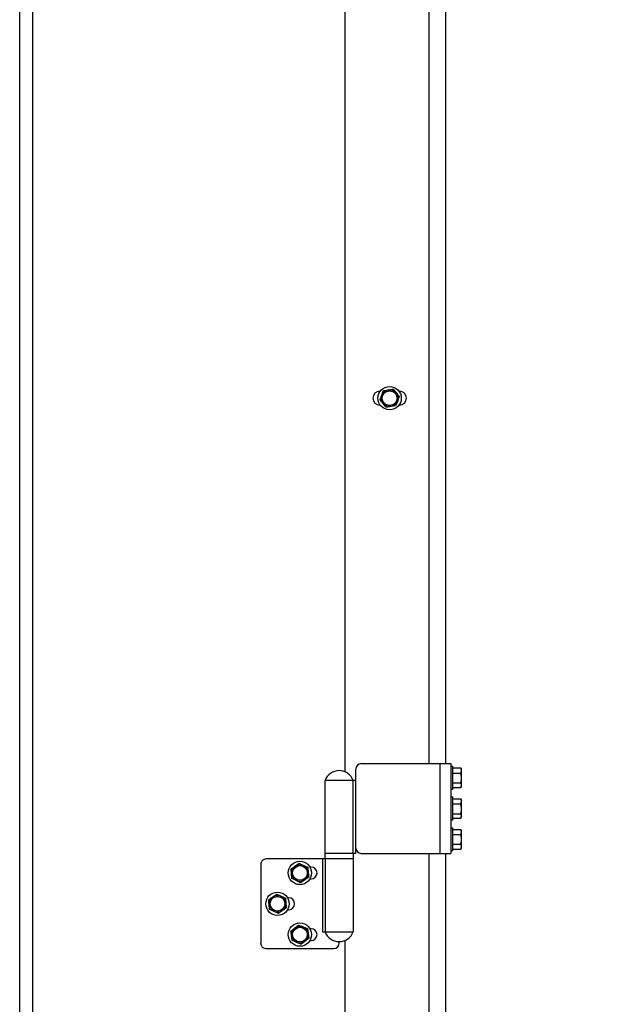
# Model space of a CAD drawing. Header units: inches. Extents: x 170 to 288, y 234 to 248.
# Tile 185 of 256: x 210.03 to 210.468, y 242.039 to 242.771. Entities that reach past the tile are written whole.
import ezdxf

# ---------------------------------------------------------------- set-up
doc = ezdxf.new("R2010")
doc.units = ezdxf.units.IN
doc.header["$LTSCALE"] = 0.25
doc.header["$MEASUREMENT"] = 0
doc.layers.add('ANNOTATIONS', color=1, linetype='Continuous')
doc.layers.add('SLIM E GUIDE MOTOR RH', color=7, linetype='Continuous')
doc.styles.add('ARIAL', font='arial.ttf', dxfattribs={"height": 0.09375})
doc.dimstyles.new('STANDARD$0', dxfattribs={"dimtxt": 0.09375, "dimasz": 0.09375, "dimexe": 0.03125, "dimexo": 0.046875, "dimgap": 0.09, "dimtad": 0, "dimtih": 1, "dimtoh": 1, "dimdec": 4, "dimzin": 0, "dimdsep": 46, "dimtxsty": 'ARIAL', "dimcen": 0.09, "dimadec": 0, "dimazin": 0, "dimtfac": 1, "dimtdec": 4, "dimtofl": 0, "dimtmove": 0, "dimatfit": 1, "dimfxl": 1, "dimtolj": 1, "dimtzin": 0, "dimarcsym": 0})

# ---------------------------------------------------------------- blocks, each defined once
blk = doc.blocks.new('*D40')
at = {"layer": 'ANNOTATIONS', "color": 0, "lineweight": -2, "transparency": 16777216}
for p, q in [((210.07675, 244.14378), (211.79169, 244.14378)), ((211.76044, 244.05003), (211.76044, 242.35904)), ((211.76044, 240.23319), (211.76044, 241.92418)), ((210.483, 240.13944), (211.79169, 240.13944))]:
    blk.add_line(p, q, dxfattribs=at)
at = {"layer": 'ANNOTATIONS', "color": 0, "transparency": 16777216}
for points in [[(211.74481, 244.05003), (211.77606, 244.05003), (211.76044, 244.14378)], [(211.74481, 240.23319), (211.77606, 240.23319), (211.76044, 240.13944)]]:
    blk.add_solid(points, dxfattribs=at)
at = {"layer": 'defpoints', "color": 0, "transparency": 16777216}
for p in [(210.02988, 244.14378), (211.76044, 244.14378), (210.43613, 240.13944)]:
    blk.add_point(p, dxfattribs=at)
at = {"layer": 'ANNOTATIONS', "color": 0, "transparency": 16777216, "insert": (211.76044, 242.14161), "char_height": 0.09375, "attachment_point": 5, "style": 'ARIAL'}
blk.add_mtext('\\A1;OPENING \\PHEIGHT', dxfattribs=at)

msp = doc.modelspace()

# ---------------------------------------------------------------- linework, layer by layer
at = {"layer": 'SLIM E GUIDE MOTOR RH'}
for p, q in [((210.02988, 240.13944), (210.02988, 245.57528)), ((210.03951, 244.18944), (210.03951, 240.13944)), ((210.33404, 243.64778), (210.33404, 242.21778)), ((210.34634, 243.64778), (210.34634, 242.21778)), ((210.27154, 243.58297), (210.27154, 242.21176)), ((210.30041, 242.49511), (210.30398, 242.49563)), ((210.30755, 242.49615), (210.30979, 242.49331)), ((210.29795, 242.49465), (210.29758, 242.49465)), ((210.31217, 242.49465), (210.3118, 242.49465)), ((210.29758, 242.48424), (210.29795, 242.48424)), ((210.3022, 242.48274), (210.29997, 242.48558)), ((210.30934, 242.48377), (210.30577, 242.48326)), ((210.3118, 242.48424), (210.31217, 242.48424)), ((210.28384, 242.21778), (210.35031, 242.21778)), ((210.34218, 242.21778), (210.34218, 242.15111)), ((210.35031, 242.21778), (210.35031, 242.15111)), ((210.27968, 242.15111), (210.27968, 242.21361)), ((210.35031, 242.21603), (210.35198, 242.21603)), ((210.35198, 242.19869), (210.35198, 242.21603)), ((210.35198, 242.21457), (210.35775, 242.21457)), ((210.35198, 242.21066), (210.35775, 242.21066)), ((210.35775, 242.21459), (210.35831, 242.21361)), ((210.35775, 242.21457), (210.35781, 242.21439)), ((210.35775, 242.21066), (210.35831, 242.21261)), ((210.35831, 242.20111), (210.35831, 242.21361)), ((210.25685, 242.14694), (210.25685, 242.20528)), ((210.27968, 242.20528), (210.25685, 242.20528)), ((210.27767, 242.15111), (210.27767, 242.20528)), ((210.35198, 242.20345), (210.35775, 242.20345)), ((210.35198, 242.19869), (210.35031, 242.19869)), ((210.35198, 242.20015), (210.35775, 242.20015)), ((210.35775, 242.20015), (210.35831, 242.2018)), ((210.35831, 242.20111), (210.35775, 242.20014)), ((210.35031, 242.19311), (210.35198, 242.19311)), ((210.35198, 242.17578), (210.35198, 242.19311)), ((210.35198, 242.19166), (210.35775, 242.19166)), ((210.35198, 242.1878), (210.35775, 242.1878)), ((210.35775, 242.19167), (210.35831, 242.19069)), ((210.35775, 242.19166), (210.3578, 242.19151)), ((210.35775, 242.1878), (210.35831, 242.18973)), ((210.35831, 242.17819), (210.35831, 242.19069)), ((210.35198, 242.18059), (210.35775, 242.18059)), ((210.35198, 242.17578), (210.35031, 242.17578)), ((210.35198, 242.17723), (210.35775, 242.17723)), ((210.35775, 242.17723), (210.35831, 242.17891)), ((210.35831, 242.17819), (210.35775, 242.17722)), ((210.35031, 242.17019), (210.35198, 242.17019)), ((210.35198, 242.15286), (210.35198, 242.17019)), ((210.35198, 242.16874), (210.35775, 242.16874)), ((210.35775, 242.16875), (210.35831, 242.16778)), ((210.35775, 242.16523), (210.35831, 242.16699)), ((210.35831, 242.15528), (210.35831, 242.16778)), ((210.35198, 242.16523), (210.35775, 242.16523)), ((210.27968, 242.15111), (210.25685, 242.15111)), ((210.27785, 242.15111), (210.27785, 242.09278)), ((210.28384, 242.15111), (210.35031, 242.15111)), ((210.33404, 242.15111), (210.33404, 240.74778)), ((210.34634, 242.15111), (210.34634, 240.74778)), ((210.35198, 242.15286), (210.35031, 242.15286)), ((210.35198, 242.15801), (210.35775, 242.15801)), ((210.35198, 242.15431), (210.35775, 242.15431)), ((210.35775, 242.15431), (210.35831, 242.15616)), ((210.35831, 242.15528), (210.35775, 242.15431)), ((210.27785, 242.14694), (210.21318, 242.14694)), ((210.25502, 242.14694), (210.25502, 242.09278)), ((210.25703, 242.14694), (210.25703, 242.09278)), ((210.20902, 242.14278), (210.20902, 242.08444)), ((210.23167, 242.13963), (210.23464, 242.14168)), ((210.24413, 242.14062), (210.24441, 242.13702)), ((210.24652, 242.14094), (210.24564, 242.14094)), ((210.23224, 242.13244), (210.23195, 242.13603)), ((210.2447, 242.13342), (210.24173, 242.13138)), ((210.24564, 242.13211), (210.24652, 242.13211)), ((210.21497, 242.11665), (210.21792, 242.11873)), ((210.22742, 242.11776), (210.22774, 242.11417)), ((210.22985, 242.11803), (210.22897, 242.11803)), ((210.21561, 242.10946), (210.21529, 242.11306)), ((210.22806, 242.11057), (210.22511, 242.1085)), ((210.22897, 242.10919), (210.22985, 242.10919)), ((210.23148, 242.09337), (210.23432, 242.09561)), ((210.24385, 242.09516), (210.24437, 242.09159)), ((210.24652, 242.09511), (210.24564, 242.09511)), ((210.25502, 242.09278), (210.27785, 242.09278)), ((210.23251, 242.08623), (210.232, 242.0898)), ((210.24488, 242.08802), (210.24205, 242.08578)), ((210.24564, 242.08628), (210.24652, 242.08628)), ((210.26735, 242.08444), (210.26735, 242.08549)), ((210.27154, 242.0863), (210.27154, 240.74176)), ((210.21318, 242.08028), (210.26318, 242.08028))]:
    msp.add_line(p, q, dxfattribs=at)
for centre, radius in [((210.30488, 242.48944), 0.00867), ((210.30488, 242.48944), 0.00625), ((210.30488, 242.48944), 0.00547), ((210.23818, 242.13653), 0.00867), ((210.23818, 242.13653), 0.00625), ((210.23818, 242.13653), 0.00547), ((210.22152, 242.11361), 0.00867), ((210.22152, 242.11361), 0.00625), ((210.22152, 242.11361), 0.00547), ((210.23818, 242.09069), 0.00867), ((210.23818, 242.09069), 0.00625), ((210.23818, 242.09069), 0.00547)]:
    msp.add_circle(centre, radius, dxfattribs=at)
for centre, radius, start, end in [((210.29758, 242.48944), 0.00521, 90, 270), ((210.31217, 242.48944), 0.00521, 270, 90), ((210.28384, 242.21361), 0.00417, 90, 180), ((210.26735, 242.20136), 0.01121, 20.44434, 159.55566), ((210.28384, 242.15528), 0.00417, 180, 270), ((210.21318, 242.14278), 0.00417, 90, 180), ((210.24652, 242.13653), 0.00442, 270, 90), ((210.22985, 242.11361), 0.00442, 270, 90), ((210.24652, 242.09069), 0.00442, 270, 90), ((210.26735, 242.09669), 0.01121, 200.44434, 339.55566), ((210.21318, 242.08444), 0.00417, 180, 270), ((210.26318, 242.08444), 0.00417, 270, 0)]:
    msp.add_arc(centre, radius, start, end, dxfattribs=at)
for points, knots in [([(210.29907, 242.49176), (210.29919, 242.49207), (210.29965, 242.4932), (210.30009, 242.49431), (210.30041, 242.49511)], [0, 0, 0, 0, 0.268646, 1, 1, 1, 1]), ([(210.30398, 242.49563), (210.30407, 242.49564), (210.30527, 242.49582), (210.30646, 242.49599), (210.30755, 242.49615)], [0, 0, 0, 0, 0.070203, 1, 1, 1, 1]), ([(210.29773, 242.48841), (210.29785, 242.48869), (210.29828, 242.48979), (210.29874, 242.49092), (210.29907, 242.49176)], [0, 0, 0, 0, 0.257541, 1, 1, 1, 1]), ([(210.29997, 242.48558), (210.29991, 242.48565), (210.29916, 242.4866), (210.29842, 242.48754), (210.29773, 242.48841)], [0, 0, 0, 0, 0.070219, 1, 1, 1, 1]), ([(210.30979, 242.49331), (210.30984, 242.49324), (210.31059, 242.49229), (210.31133, 242.49135), (210.31202, 242.49048)], [0, 0, 0, 0, 0.070225, 1, 1, 1, 1]), ([(210.31202, 242.49048), (210.3117, 242.48967), (210.31126, 242.48856), (210.3108, 242.48743), (210.31068, 242.48712)], [0, 0, 0, 0, 0.731394, 1, 1, 1, 1]), ([(210.30577, 242.48326), (210.30568, 242.48325), (210.30448, 242.48307), (210.3033, 242.4829), (210.3022, 242.48274)], [0, 0, 0, 0, 0.0701974, 1, 1, 1, 1]), ([(210.31068, 242.48712), (210.31034, 242.48628), (210.30989, 242.48515), (210.30945, 242.48406), (210.30934, 242.48377)], [0, 0, 0, 0, 0.742459, 1, 1, 1, 1]), ([(210.35831, 242.21261), (210.35831, 242.21266), (210.3583, 242.21332), (210.35802, 242.21397), (210.35775, 242.21457)], [0, 0, 0, 0, 0.070176, 1, 1, 1, 1]), ([(210.35831, 242.20705), (210.3583, 242.20738), (210.35827, 242.2086), (210.35797, 242.20979), (210.35775, 242.21066)], [0, 0, 0, 0, 0.268653, 1, 1, 1, 1]), ([(210.35775, 242.20345), (210.35784, 242.20375), (210.35816, 242.20493), (210.35825, 242.20615), (210.35831, 242.20705)], [0, 0, 0, 0, 0.257536, 1, 1, 1, 1]), ([(210.35831, 242.2018), (210.35831, 242.20184), (210.3583, 242.2024), (210.35802, 242.20294), (210.35775, 242.20345)], [0, 0, 0, 0, 0.0702179, 1, 1, 1, 1]), ([(210.35831, 242.18973), (210.35831, 242.18977), (210.3583, 242.19043), (210.35802, 242.19106), (210.35775, 242.19166)], [0, 0, 0, 0, 0.070201, 1, 1, 1, 1]), ([(210.35831, 242.1842), (210.3583, 242.18452), (210.35827, 242.18574), (210.35797, 242.18693), (210.35775, 242.1878)], [0, 0, 0, 0, 0.268664, 1, 1, 1, 1]), ([(210.35775, 242.18059), (210.35784, 242.18089), (210.35816, 242.18207), (210.35825, 242.18329), (210.35831, 242.1842)], [0, 0, 0, 0, 0.2575548, 1, 1, 1, 1]), ([(210.35831, 242.17891), (210.35831, 242.17895), (210.3583, 242.17952), (210.35802, 242.18007), (210.35775, 242.18059)], [0, 0, 0, 0, 0.070192, 1, 1, 1, 1]), ([(210.35831, 242.16699), (210.35831, 242.16703), (210.3583, 242.16762), (210.35802, 242.1682), (210.35775, 242.16874)], [0, 0, 0, 0, 0.070191, 1, 1, 1, 1]), ([(210.35831, 242.16162), (210.3583, 242.16195), (210.35827, 242.16317), (210.35797, 242.16436), (210.35775, 242.16523)], [0, 0, 0, 0, 0.2686179, 1, 1, 1, 1]), ([(210.35775, 242.15801), (210.35784, 242.15831), (210.35816, 242.15949), (210.35825, 242.16071), (210.35831, 242.16162)], [0, 0, 0, 0, 0.2575536, 1, 1, 1, 1]), ([(210.35831, 242.15616), (210.35831, 242.15621), (210.3583, 242.15683), (210.35802, 242.15744), (210.35775, 242.15801)], [0, 0, 0, 0, 0.070219, 1, 1, 1, 1]), ([(210.23464, 242.14168), (210.23471, 242.14172), (210.23571, 242.14242), (210.2367, 242.14309), (210.23761, 242.14372)], [0, 0, 0, 0, 0.070187, 1, 1, 1, 1]), ([(210.23761, 242.14372), (210.2384, 242.14335), (210.23947, 242.14284), (210.24057, 242.14231), (210.24087, 242.14217)], [0, 0, 0, 0, 0.731385, 1, 1, 1, 1]), ([(210.23195, 242.13603), (210.23195, 242.13612), (210.23185, 242.13733), (210.23176, 242.13852), (210.23167, 242.13963)], [0, 0, 0, 0, 0.070181, 1, 1, 1, 1]), ([(210.24087, 242.14217), (210.24169, 242.14178), (210.24279, 242.14126), (210.24386, 242.14075), (210.24413, 242.14062)], [0, 0, 0, 0, 0.742456, 1, 1, 1, 1]), ([(210.24441, 242.13702), (210.24442, 242.13694), (210.24452, 242.13572), (210.24461, 242.13453), (210.2447, 242.13342)], [0, 0, 0, 0, 0.070181, 1, 1, 1, 1]), ([(210.2355, 242.13089), (210.2352, 242.13103), (210.2341, 242.13155), (210.23302, 242.13206), (210.23224, 242.13244)], [0, 0, 0, 0, 0.26862, 1, 1, 1, 1]), ([(210.23875, 242.12933), (210.23848, 242.12946), (210.23742, 242.12997), (210.23632, 242.13049), (210.2355, 242.13089)], [0, 0, 0, 0, 0.257548, 1, 1, 1, 1]), ([(210.24173, 242.13138), (210.24166, 242.13133), (210.24065, 242.13064), (210.23967, 242.12996), (210.23875, 242.12933)], [0, 0, 0, 0, 0.070187, 1, 1, 1, 1]), ([(210.21529, 242.11306), (210.21528, 242.11314), (210.21518, 242.11436), (210.21507, 242.11554), (210.21497, 242.11665)], [0, 0, 0, 0, 0.070197, 1, 1, 1, 1]), ([(210.21792, 242.11873), (210.21799, 242.11877), (210.21899, 242.11947), (210.21997, 242.12016), (210.22088, 242.1208)], [0, 0, 0, 0, 0.070184, 1, 1, 1, 1]), ([(210.22088, 242.1208), (210.22167, 242.12043), (210.22274, 242.11993), (210.22385, 242.11942), (210.22415, 242.11928)], [0, 0, 0, 0, 0.7313802, 1, 1, 1, 1]), ([(210.22415, 242.11928), (210.22497, 242.1189), (210.22608, 242.11838), (210.22715, 242.11789), (210.22742, 242.11776)], [0, 0, 0, 0, 0.742464, 1, 1, 1, 1]), ([(210.21888, 242.10794), (210.21859, 242.10808), (210.21748, 242.1086), (210.2164, 242.1091), (210.21561, 242.10946)], [0, 0, 0, 0, 0.268643, 1, 1, 1, 1]), ([(210.22216, 242.10642), (210.22188, 242.10655), (210.22082, 242.10705), (210.21971, 242.10756), (210.21888, 242.10794)], [0, 0, 0, 0, 0.257558, 1, 1, 1, 1]), ([(210.22511, 242.1085), (210.22504, 242.10845), (210.22404, 242.10775), (210.22307, 242.10706), (210.22216, 242.10642)], [0, 0, 0, 0, 0.070184, 1, 1, 1, 1]), ([(210.22774, 242.11417), (210.22775, 242.11408), (210.22786, 242.11287), (210.22796, 242.11168), (210.22806, 242.11057)], [0, 0, 0, 0, 0.070197, 1, 1, 1, 1]), ([(210.232, 242.0898), (210.23199, 242.08989), (210.23181, 242.09109), (210.23164, 242.09227), (210.23148, 242.09337)], [0, 0, 0, 0, 0.070167, 1, 1, 1, 1]), ([(210.23432, 242.09561), (210.23438, 242.09566), (210.23534, 242.09641), (210.23628, 242.09715), (210.23715, 242.09784)], [0, 0, 0, 0, 0.07019, 1, 1, 1, 1]), ([(210.23715, 242.09784), (210.23796, 242.09751), (210.23906, 242.09707), (210.2402, 242.09662), (210.2405, 242.0965)], [0, 0, 0, 0, 0.731365, 1, 1, 1, 1]), ([(210.2405, 242.0965), (210.24135, 242.09616), (210.24248, 242.09571), (210.24357, 242.09527), (210.24385, 242.09516)], [0, 0, 0, 0, 0.742455, 1, 1, 1, 1]), ([(210.23586, 242.08489), (210.23556, 242.08501), (210.23443, 242.08547), (210.23332, 242.08591), (210.23251, 242.08623)], [0, 0, 0, 0, 0.268638, 1, 1, 1, 1]), ([(210.24205, 242.08578), (210.24198, 242.08573), (210.24103, 242.08498), (210.24009, 242.08424), (210.23921, 242.08355)], [0, 0, 0, 0, 0.07019, 1, 1, 1, 1]), ([(210.24437, 242.09159), (210.24438, 242.0915), (210.24456, 242.0903), (210.24473, 242.08911), (210.24488, 242.08802)], [0, 0, 0, 0, 0.070209, 1, 1, 1, 1]), ([(210.23921, 242.08355), (210.23893, 242.08366), (210.23784, 242.0841), (210.23671, 242.08455), (210.23586, 242.08489)], [0, 0, 0, 0, 0.257546, 1, 1, 1, 1])]:
    msp.add_open_spline(points, degree=3, knots=knots, dxfattribs=at)

# ---------------------------------------------------------------- dimensions: what is measured, and where the dimension line sits
at = {"layer": 'ANNOTATIONS'}
dim = msp.add_linear_dim(base=(211.76044, 244.14378), p1=(210.43613, 240.13944), p2=(210.02988, 244.14378), angle=90, text='OPENING \\PHEIGHT', dimstyle='STANDARD$0', dxfattribs=at)
dim.commit()
dim.dimension.update_dxf_attribs({"geometry": '*D40', "text_midpoint": (211.76044, 242.14161)})

doc.saveas('drawing.dxf')
